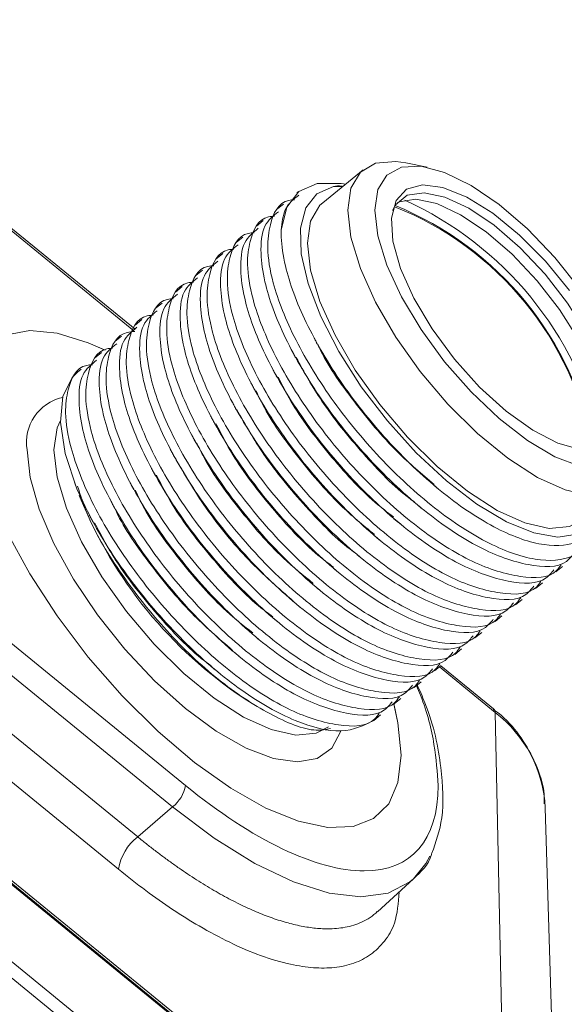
# Model space of a CAD drawing. Header units: millimetres. Extents: x 0 to 420, y 0 to 297.
# Tile 89 of 106: x 385 to 392, y 181 to 193. Entities that reach past the tile are written whole.
import ezdxf

# ---------------------------------------------------------------- set-up
doc = ezdxf.new("R2010")
doc.units = ezdxf.units.MM

msp = doc.modelspace()

# ---------------------------------------------------------------- linework, layer by layer
at = {"color": 8, "linetype": 'Continuous', "lineweight": 15}
for p, q in [((381.47613457, 193.47244727), (386.47497734, 189.39068813)), ((390.48382225, 184.9781984), (391.21340001, 184.38246839))]:
    msp.add_line(p, q, dxfattribs=at)
at = {"color": 7, "linetype": 'Continuous', "lineweight": 15}
for p, q in [((386.49302673, 189.41001866), (381.52213259, 193.4689566)), ((371.57799988, 193.03115587), (391.376993, 176.86446995)), ((391.3800065, 176.82703333), (371.58101338, 192.99371924)), ((371.59033837, 192.96906641), (391.38933149, 176.8023805)), ((391.38933149, 175.7921271), (371.59033837, 191.95881302)), ((371.50195116, 191.81448122), (391.30094428, 175.6477953)), ((389.48275558, 191.50347952), (388.95242705, 191.07044463)), ((390.32498659, 191.5363097), (390.04212855, 191.59403437)), ((377.50001669, 191.30485768), (387.15202432, 183.42359953)), ((389.09537862, 191.28182184), (389.2150704, 191.28490503)), ((388.63103626, 191.21145834), (388.6136138, 191.1972322)), ((377.3324935, 191.02394164), (386.98450113, 183.14268349)), ((388.43681831, 191.05287146), (388.34844691, 190.9807126)), ((388.17165141, 190.83635187), (388.08328528, 190.76419731)), ((376.87408857, 190.63002216), (386.5260962, 182.74876401)), ((387.90648978, 190.61983658), (387.81811838, 190.54767772)), ((387.64132289, 190.40331698), (387.55295675, 190.33116243)), ((376.62284067, 190.20490398), (386.2748483, 182.32364583)), ((387.37615599, 190.18679739), (387.28778985, 190.11464283)), ((387.11099436, 189.9702821), (387.02262295, 189.89812324)), ((386.84582746, 189.7537625), (386.75746133, 189.68160795)), ((386.58066056, 189.53724291), (386.49229443, 189.46508835)), ((386.31549894, 189.32072762), (386.22712753, 189.24856876)), ((386.05033204, 189.10420802), (385.9619659, 189.03205347)), ((385.78516514, 188.88768843), (385.73573216, 188.84732438)), ((385.698232, 187.39365541), (385.70526525, 187.37511769)), ((385.70699327, 187.37575863), (385.72835646, 187.31668702)), ((385.76041967, 187.22988333), (385.77220498, 187.19885663)), ((392.01072355, 186.22497975), (392.09908969, 186.29713431)), ((391.74555665, 186.00846016), (391.83392279, 186.08061472)), ((391.48038975, 185.79194057), (391.56876116, 185.86409942)), ((391.21522813, 185.57542527), (391.30359426, 185.64757983)), ((390.95006123, 185.35890568), (391.03842736, 185.43106024)), ((390.68489433, 185.14238609), (390.77326574, 185.21454495)), ((390.4197327, 184.9258708), (390.50809884, 184.99802535)), ((391.19476583, 184.4292708), (390.50316239, 184.99399324)), ((390.1545658, 184.7093512), (390.24293721, 184.78151006)), ((387.92269525, 184.56519666), (387.99355464, 184.52035301)), ((389.88939891, 184.49283161), (389.97777031, 184.56499047)), ((391.21340001, 184.38246839), (391.376993, 176.86446995)), ((389.62423201, 184.27631201), (389.71260341, 184.34847087)), ((386.98450113, 183.14268349), (386.5260962, 182.74876401)), ((392.0987209, 175.63425567), (391.87206569, 183.12805972)), ((389.6712995, 181.76567063), (390.14407124, 182.19918155)), ((389.65014178, 181.74695509), (389.66638939, 181.77063902))]:
    msp.add_line(p, q, dxfattribs=at)
at = {"color": 7, "linetype": 'Continuous', "lineweight": 15, "flags": 128}
for points in [[(393.08288142, 187.8700879), (393.04135624, 187.58142746), (392.91858774, 187.37320461), (392.71994964, 187.25451122), (392.45411893, 187.23053759), (392.13270707, 187.30233597), (391.76977528, 187.46676467), (391.38117607, 187.71663439), (390.98389461, 188.04103092), (390.5952954, 188.42577543), (390.23235835, 188.85404826), (389.91095175, 189.30713739), (389.64512104, 189.76523426), (389.44647768, 190.20832418), (389.32371444, 190.61703371), (389.28218399, 190.97351246), (389.32371444, 191.2621643), (389.44647768, 191.47039575), (389.64512104, 191.58908484), (389.91095175, 191.61305847), (390.04212855, 191.59403437)], [(389.6357381, 190.97350816), (389.67603049, 191.24309756), (389.79503738, 191.43427554), (389.98718486, 191.53810079), (390.24349039, 191.54971853), (390.55197371, 191.46858842), (390.8982048, 191.29850166), (391.265994, 191.04741318), (391.63815068, 190.72705874), (391.99726817, 190.35242149), (392.32655623, 189.94101786)], [(388.41030794, 190.71185993), (388.48035074, 191.01113607), (388.63939187, 191.21814119), (388.88052979, 191.32386964), (389.19328048, 191.32373351), (389.25545235, 191.31254233)], [(389.09537862, 191.28182184), (388.87692624, 191.18602168), (388.72988642, 191.00183675), (388.660165, 190.73668143), (388.67057, 190.40122212), (388.76068523, 190.00894293), (388.92688079, 189.57563378), (389.16247114, 189.11872373), (389.45798903, 188.65657556), (389.80153853, 188.20779322), (390.179306, 187.79042609), (390.57609224, 187.42125918), (390.97593939, 187.1151421), (391.36276844, 186.88438683), (391.72101665, 186.73827297), (392.03626981, 186.68268636), (392.29585752, 186.71985237), (392.48932736, 186.8482799), (392.6089085, 187.06280433), (392.62726345, 187.13185222)], [(391.35930713, 188.33494134), (391.01152187, 188.6521097), (390.68248669, 189.01855361), (390.38994015, 189.41451562), (390.14965043, 189.81865575), (389.97457242, 190.20918275), (389.87414702, 190.56504135), (389.85379009, 190.8670478), (389.91459219, 191.09892218), (390.05328166, 191.24816584), (390.26237744, 191.30673237), (390.53061052, 191.27146193), (390.84351926, 191.14425324), (391.18423439, 190.93197313), (391.53438514, 190.64606075), (391.87510026, 190.30192525), (392.188009, 189.91812843)], [(392.75584822, 188.31034125), (392.71629867, 188.61888366), (392.59978371, 188.97537666), (392.41257794, 189.36061058), (392.16478082, 189.75380963), (391.86974761, 190.13378038), (391.54338876, 190.48003443), (391.20329003, 190.77391117), (390.86779058, 190.99956279), (390.55497667, 191.14482761), (390.28171758, 191.20186672), (390.06273309, 191.16762009), (389.90984013, 191.04391841), (389.86850461, 190.96919179)], [(392.64978041, 188.22373255), (392.61023086, 188.53227496), (392.4937159, 188.88876796), (392.30651013, 189.27400189), (392.058713, 189.66720094), (391.7636798, 190.04717168), (391.43732094, 190.39342574), (391.09722222, 190.68730247), (390.76172277, 190.91295409), (390.44890886, 191.05821891), (390.17564977, 191.11525803), (389.95666528, 191.08101139), (389.92747858, 191.06709251)], [(392.35198658, 186.90707735), (392.18962112, 186.82147633), (391.92379041, 186.79750271), (391.60237854, 186.86930109), (391.23944676, 187.03372978), (390.85084755, 187.2835995), (390.45356608, 187.60799603), (390.06496687, 187.99274054), (389.70202982, 188.42101337), (389.38062323, 188.8741025), (389.11479251, 189.33219937), (388.91614915, 189.7752893), (388.79338592, 190.18399883), (388.75185547, 190.54047758), (388.79338592, 190.82912941), (388.91614915, 191.03736087), (388.95242705, 191.07044463)], [(392.32655623, 187.61166853), (391.99726817, 187.73802347), (391.63815068, 187.9498544), (391.265994, 188.23726219), (390.8982048, 188.5868035), (390.55197371, 188.98214037), (390.24349039, 189.4047844), (389.98718486, 189.83496998), (389.79503738, 190.25259206), (389.67603049, 190.63811371), (389.6357381, 190.97350816)], [(384.808649, 189.33725267), (385.11002531, 189.39588868), (385.47014906, 189.36059314), (385.87865739, 189.2323825), (386.09922238, 189.13360362)], [(386.08990266, 189.13814685), (385.87865739, 189.2323825), (385.47014906, 189.36059314), (385.11002531, 189.39588868), (384.808649, 189.33725267)], [(385.72835646, 187.31668702), (385.57580594, 187.7814141), (385.51326528, 188.1911092), (385.54346877, 188.52785346), (385.66509404, 188.77691138), (385.73573216, 188.84732438)], [(392.32867937, 187.83145592), (392.03612756, 187.91325059), (391.70709238, 188.08414799), (391.35930713, 188.33494134)], [(389.9804519, 183.82119903), (389.93976966, 183.46416774), (389.81888723, 183.18385342), (389.62128173, 182.98831162), (389.35264299, 182.88317608), (389.02069441, 182.87146514), (388.63499279, 182.95350874), (388.20662276, 183.12696558), (387.74791753, 183.38683183), (387.27206908, 183.72563036), (386.79276458, 184.1336259), (386.3237966, 184.59907455), (385.87865739, 185.1085808), (385.47014906, 185.64749331), (385.11002531, 186.20030925), (384.808649, 186.75111736)], [(384.808649, 186.75111736), (385.11002531, 186.20030925), (385.47014906, 185.64749331), (385.87865739, 185.1085808), (386.3237966, 184.59907455), (386.79276458, 184.1336259), (387.27206908, 183.72563036), (387.74791753, 183.38683183), (388.20662276, 183.12696558), (388.63499279, 182.95350874), (389.02069441, 182.87146514), (389.35264299, 182.88317608), (389.62128173, 182.98831162), (389.81888723, 183.18385342), (389.93976966, 183.46416774), (389.9804519, 183.82119903), (389.9804519, 183.82119903)], [(389.9804519, 183.82119903), (389.93976966, 184.24466344), (389.88398831, 184.49788689)], [(389.88630638, 184.48888862), (389.93976966, 184.24466344), (389.9804519, 183.82119903)], [(390.35615418, 182.49748399), (390.3060047, 182.40070665), (390.14407124, 182.19918155)]]:
    msp.add_lwpolyline(points, dxfattribs=at)
at = {"color": 8, "linetype": 'Continuous', "lineweight": 15, "flags": 128}
for points in [[(385.51242762, 188.21431485), (385.46998047, 188.11543323), (385.42845002, 187.8267814)], [(389.19079382, 184.14159166), (389.18923965, 184.13642191), (389.07103882, 183.91482194), (388.87909153, 183.7783769), (388.6207735, 183.73232889), (388.30601557, 183.77845295), (387.94690861, 183.91497111), (387.55725573, 184.13663847), (387.15202432, 184.43494111), (386.74679817, 184.79841014), (386.35714529, 185.21307775), (385.99803834, 185.66301055), (385.68327513, 186.13091619), (385.4249571, 186.59881864), (385.23300982, 187.04872926), (385.11480898, 187.46336084), (385.07490118, 187.8267814)], [(385.42845002, 187.8267814), (385.46998047, 187.47030265), (385.5927437, 187.06159311), (385.79138707, 186.61850319), (386.05721778, 186.16040632), (386.37862438, 185.70731719), (386.74156143, 185.27904436), (387.13016064, 184.89429985), (387.5274421, 184.56990332), (387.91604131, 184.3200336), (388.27897309, 184.15560491), (388.60038496, 184.08380653), (388.86621567, 184.10778015), (389.02858114, 184.19338117)], [(390.14407124, 182.19918155), (390.09628198, 182.15859814), (389.80994156, 182.01092248), (389.45402723, 181.96132608), (389.03730553, 182.01102501), (388.57003396, 182.15880067), (388.06372387, 182.4010042), (387.53084019, 182.73168116), (386.98450113, 183.14268349)]]:
    msp.add_lwpolyline(points, dxfattribs=at)
at = {"color": 7, "linetype": 'Continuous', "lineweight": 15}
for centre, radius, start, end in [((388.1271118, 186.92691798), 4.58964055, 12.946402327, 65.519706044), ((388.33570805, 187.09724655), 4.21903827, 10.131397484, 68.334719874), ((388.29474709, 187.0671591), 4.27949076, 10.194483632, 67.932384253), ((391.13143091, 189.38007083), 5.78610386, 202.146408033, 236.319658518), ((391.15655621, 184.38694704), 0.05701996, 355.495044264, 47.924473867), ((390.19506972, 183.04763227), 1.67892348, 2.745758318, 52.660429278), ((386.70449429, 183.5000734), 0.45401693, 308.0778893, 350.302965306), ((386.93972636, 182.21750187), 0.67329738, 127.903616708, 170.929598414)]:
    msp.add_arc(centre, radius, start, end, dxfattribs=at)
at = {"color": 8, "linetype": 'Continuous', "lineweight": 15}
msp.add_arc((385.67601392, 187.92301603), 0.6087673, 102.851073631, 189.095536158, dxfattribs=at)
at = {"color": 7, "linetype": 'Continuous', "lineweight": 15}
for points, knots in [([(389.21407995, 191.28409859), (389.210386, 191.28505845), (389.16349136, 191.29724394), (389.12803866, 191.28921673), (389.09537862, 191.28182184)], [0, 0, 0, 0, 0.0787713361, 1, 1, 1, 1]), ([(392.57786208, 186.93403899), (392.57223151, 186.88985785), (392.54339056, 186.66355283), (392.31428185, 186.4199694), (391.83756781, 186.3357606), (391.19326481, 186.53975202), (390.46658692, 186.99805374), (389.73436103, 187.66049217), (389.07728697, 188.449077), (388.56963349, 189.2761784), (388.29403526, 189.97139572), (388.21443678, 190.46996883), (388.2666299, 190.85400862), (388.37877479, 191.0942458), (388.55851062, 191.10814775), (388.58445345, 191.11015434)], [0, 0, 0, 0, 0.0226192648, 0.1158605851, 0.2091024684, 0.3023413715, 0.395582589, 0.4888218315, 0.5820604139, 0.6753016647, 0.7685404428, 0.8355930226, 0.8910293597, 0.9842713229, 1, 1, 1, 1]), ([(388.63851732, 191.16804143), (388.56880148, 191.11591771), (388.43994352, 191.01957581), (388.41963087, 190.80866292), (388.41030794, 190.71185993)], [0, 0, 0, 0, 0.5410285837, 1, 1, 1, 1]), ([(392.07988653, 186.31887046), (392.06140999, 186.29229134), (391.95816913, 186.14377591), (391.55906463, 186.13433845), (390.93167144, 186.31918704), (390.2004624, 186.78261799), (389.46945117, 187.44368251), (388.81204958, 188.23263381), (388.30449168, 189.05964306), (388.02887219, 189.75488612), (387.94927005, 190.25344808), (388.00145969, 190.6374869), (388.11362339, 190.87773874), (388.29334566, 190.89162974), (388.31928655, 190.89363475)], [0, 0, 0, 0, 0.0224712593, 0.1255620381, 0.2286495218, 0.3317395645, 0.4348274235, 0.5379145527, 0.6410046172, 0.7440919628, 0.8182271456, 0.8795190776, 0.9826099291, 1, 1, 1, 1]), ([(388.37335042, 190.95152184), (388.30512021, 190.89811304), (388.16221165, 190.78624802), (388.12916561, 190.43958731), (388.19090397, 189.95898537), (388.43180774, 189.30406575), (388.9159517, 188.48020789), (389.5584719, 187.68113463), (390.28484294, 186.99979823), (391.02006945, 186.50814571), (391.66544659, 186.28640886), (392.09612444, 186.27800065), (392.21947652, 186.43149336), (392.25097639, 186.47069011)], [0, 0, 0, 0, 0.07054535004, 0.14775762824, 0.21159503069, 0.31896522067, 0.42633605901, 0.53370346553, 0.64107275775, 0.74844055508, 0.85580829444, 0.96317840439, 1, 1, 1, 1]), ([(388.1081888, 190.73500655), (388.03995568, 190.68159536), (387.89704099, 190.5697253), (387.86400796, 190.22307539), (387.92573333, 189.74246263), (388.16663977, 189.08754517), (388.65079335, 188.26369552), (389.29330316, 187.46461339), (390.01967508, 186.78327776), (390.75490849, 186.29163105), (391.40028827, 186.0698963), (391.83095253, 186.06147697), (391.95431279, 186.21497635), (391.98581476, 186.25417482)], [0, 0, 0, 0, 0.0705453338, 0.1477576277, 0.2115950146, 0.3189652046, 0.4263360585, 0.533703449, 0.6410727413, 0.7484405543, 0.8558082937, 0.9631783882, 1, 1, 1, 1]), ([(391.81471963, 186.10235087), (391.79624508, 186.07577337), (391.69301527, 185.92726694), (391.29389079, 185.91781309), (390.66651257, 186.10267407), (389.93530174, 186.56610361), (389.20428262, 187.22716144), (388.54688324, 188.01611468), (388.03932426, 188.84312304), (387.76370663, 189.53836763), (387.6841, 190.03692585), (387.73630513, 190.42097743), (387.84844611, 190.66121077), (388.02818208, 190.67511285), (388.05412493, 190.67711945)], [0, 0, 0, 0, 0.02247124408, 0.12556203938, 0.22864950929, 0.33173955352, 0.43482742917, 0.53791455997, 0.64100462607, 0.74409197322, 0.8182271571, 0.87951907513, 0.98260994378, 1, 1, 1, 1]), ([(388.41030794, 190.71185993), (388.40983942, 190.68151677), (388.40765771, 190.54022002), (388.46199714, 190.16498997), (388.70301693, 189.50848912), (389.18757899, 188.68491026), (389.82418119, 187.89407398), (390.53926883, 187.2252946), (391.25026414, 186.75620119), (391.88256387, 186.53682622), (392.35287436, 186.59802415), (392.58953524, 186.83172884), (392.61587652, 187.06806175), (392.62255881, 187.12801499)], [0, 0, 0, 0, 0.018178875, 0.0846522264, 0.1957552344, 0.3068608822, 0.4176830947, 0.5276218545, 0.637592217, 0.7464267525, 0.8552156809, 0.9632709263, 1, 1, 1, 1]), ([(391.549558, 185.88583558), (391.53108146, 185.85925645), (391.42784061, 185.71074102), (391.02873612, 185.70130358), (390.40134289, 185.88615212), (389.67013399, 186.34958321), (388.93912218, 187.01064723), (388.28172274, 187.79960042), (387.77415671, 188.62660282), (387.49853636, 189.32184518), (387.418942, 189.82041364), (387.47113419, 190.20445447), (387.58327938, 190.44469131), (387.7630152, 190.45859327), (387.78895803, 190.46059986)], [0, 0, 0, 0, 0.0224712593, 0.125562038, 0.2286495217, 0.3317395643, 0.4348274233, 0.5379145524, 0.6410046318, 0.7440919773, 0.8182271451, 0.879519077, 0.982609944, 1, 1, 1, 1]), ([(387.8430219, 190.51848695), (387.77479169, 190.46507816), (387.63188313, 190.35321313), (387.59883708, 190.00655243), (387.66057544, 189.52595049), (387.90147921, 188.87103086), (388.38562319, 188.04717302), (389.0281433, 187.24809968), (389.75451469, 186.56676357), (390.4897399, 186.07510998), (391.13512185, 185.85337711), (391.5657856, 185.84495735), (391.68914588, 185.99845675), (391.72064786, 186.03765523)], [0, 0, 0, 0, 0.07054535, 0.1477576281, 0.2115950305, 0.3189652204, 0.4263360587, 0.5337034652, 0.6410727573, 0.7484405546, 0.8558082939, 0.9631783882, 1, 1, 1, 1]), ([(391.2843911, 185.66931598), (391.26591654, 185.64273848), (391.16268667, 185.49423199), (390.76356406, 185.48477974), (390.13617741, 185.66963369), (389.40496661, 186.13306322), (388.67395582, 186.79412809), (388.01655422, 187.58307938), (387.50899594, 188.41008832), (387.23337783, 189.10533252), (387.15377208, 189.60389146), (387.20597426, 189.98794066), (387.31812755, 190.22818393), (387.49785019, 190.24207522), (387.52379113, 190.24408027)], [0, 0, 0, 0, 0.0224712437, 0.1255620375, 0.2286495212, 0.3317395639, 0.4348274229, 0.5379145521, 0.6410046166, 0.7440919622, 0.8182271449, 0.879519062, 0.9826099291, 1, 1, 1, 1]), ([(387.57786027, 190.30197166), (387.50962714, 190.24856047), (387.36671244, 190.13669039), (387.33367953, 189.79004058), (387.39540444, 189.30942743), (387.63631369, 188.65451242), (388.12045575, 187.83065297), (388.76297722, 187.03158077), (389.48934512, 186.35024167), (390.22458303, 185.85859877), (390.86994872, 185.6368523), (391.30062919, 185.62844632), (391.42398113, 185.78193891), (391.45548097, 185.82113563)], [0, 0, 0, 0, 0.070545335, 0.1477576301, 0.2115950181, 0.3189652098, 0.4263360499, 0.5337034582, 0.6410727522, 0.7484405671, 0.8558082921, 0.9631784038, 1, 1, 1, 1]), ([(387.31269337, 190.08545207), (387.24446025, 190.03204088), (387.10154557, 189.92017082), (387.06851254, 189.57352091), (387.13023791, 189.09290815), (387.37114434, 188.43799069), (387.85529793, 187.61414105), (388.49780774, 186.81505891), (389.22417966, 186.13372328), (389.95941307, 185.64207657), (390.60479284, 185.42034182), (391.03545711, 185.41192249), (391.15881736, 185.56542187), (391.19031934, 185.60462034)], [0, 0, 0, 0, 0.0705453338, 0.1477576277, 0.2115950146, 0.3189652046, 0.4263360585, 0.533703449, 0.6410727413, 0.7484405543, 0.8558082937, 0.9631783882, 1, 1, 1, 1]), ([(391.01922421, 185.45279639), (391.0007496, 185.42621884), (390.89751946, 185.27771214), (390.49840476, 185.2682664), (389.87101468, 185.45311748), (389.13980699, 185.91654969), (388.40878702, 186.57760681), (387.75138786, 187.36656024), (387.24382883, 188.19356855), (386.96821121, 188.88881315), (386.88860457, 189.38737137), (386.9408097, 189.77142296), (387.05295069, 190.01165629), (387.23268665, 190.02555837), (387.2586295, 190.02756498)], [0, 0, 0, 0, 0.0224712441, 0.1255620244, 0.2286495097, 0.3317395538, 0.4348274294, 0.5379145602, 0.6410046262, 0.7440919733, 0.8182271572, 0.8795190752, 0.9826099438, 1, 1, 1, 1]), ([(390.75406258, 185.2362811), (390.73558604, 185.20970197), (390.63234518, 185.06118654), (390.23324069, 185.0517491), (389.60584746, 185.23659765), (388.87463857, 185.70002873), (388.14362676, 186.36109275), (387.48622732, 187.15004594), (386.97866129, 187.97704834), (386.70304093, 188.6722907), (386.62344657, 189.17085916), (386.67563877, 189.55489999), (386.78778395, 189.79513683), (386.96751977, 189.80903879), (386.9934626, 189.81104538)], [0, 0, 0, 0, 0.0224712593, 0.125562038, 0.2286495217, 0.3317395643, 0.4348274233, 0.5379145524, 0.6410046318, 0.7440919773, 0.8182271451, 0.879519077, 0.982609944, 1, 1, 1, 1]), ([(387.04752647, 189.86893247), (386.97929626, 189.81552368), (386.8363877, 189.70365865), (386.80334166, 189.35699795), (386.86508002, 188.87639601), (387.10598378, 188.22147638), (387.59012777, 187.39761854), (388.23264788, 186.5985452), (388.95901926, 185.91720909), (389.69424448, 185.4255555), (390.33962642, 185.20382263), (390.77029018, 185.19540287), (390.89365046, 185.34890227), (390.92515244, 185.38810075)], [0, 0, 0, 0, 0.07054535, 0.1477576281, 0.2115950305, 0.3189652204, 0.4263360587, 0.5337034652, 0.6410727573, 0.7484405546, 0.8558082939, 0.9631783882, 1, 1, 1, 1]), ([(390.48889568, 185.0197615), (390.47042113, 184.99318401), (390.36719132, 184.84467757), (389.96806683, 184.83522373), (389.34068862, 185.0200847), (388.60947779, 185.48351425), (387.87845868, 186.14457208), (387.22105927, 186.9335253), (386.71350039, 187.76053374), (386.43788243, 188.45577806), (386.35827665, 188.95433697), (386.41047883, 189.33838618), (386.52263212, 189.57862945), (386.70235476, 189.59252074), (386.72829571, 189.59452579)], [0, 0, 0, 0, 0.0224712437, 0.1255620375, 0.2286495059, 0.3317395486, 0.4348274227, 0.5379145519, 0.6410046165, 0.7440919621, 0.8182271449, 0.879519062, 0.9826099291, 1, 1, 1, 1]), ([(386.78236484, 189.65241718), (386.71413172, 189.59900599), (386.57121702, 189.48713591), (386.53818411, 189.14048611), (386.59990901, 188.65987295), (386.84081827, 188.00495794), (387.32496032, 187.18109849), (387.96748179, 186.38202629), (388.6938497, 185.70068719), (389.42908761, 185.20904429), (390.0744533, 184.98729782), (390.50513377, 184.97889185), (390.62848571, 185.13238443), (390.65998554, 185.17158115)], [0, 0, 0, 0, 0.070545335, 0.1477576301, 0.2115950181, 0.3189652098, 0.4263360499, 0.5337034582, 0.6410727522, 0.7484405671, 0.8558082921, 0.9631784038, 1, 1, 1, 1]), ([(386.51719795, 189.43589759), (386.44896502, 189.38248656), (386.30605075, 189.27061684), (386.27301464, 188.92396433), (386.3347521, 188.44336169), (386.57564584, 187.78843356), (387.05980334, 186.96458726), (387.70231209, 186.16550425), (388.42868429, 185.48416885), (389.16391763, 184.99252208), (389.80929742, 184.77078735), (390.23996169, 184.76236801), (390.36332194, 184.91586739), (390.39482391, 184.95506586)], [0, 0, 0, 0, 0.0705453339, 0.1477576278, 0.2115950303, 0.3189652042, 0.4263360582, 0.5337034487, 0.641072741, 0.7484405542, 0.8558082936, 0.9631783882, 1, 1, 1, 1]), ([(390.22373405, 184.80324621), (390.20525751, 184.77666709), (390.10201665, 184.62815165), (389.70291232, 184.6187144), (389.07551839, 184.80356208), (388.34431204, 185.26699641), (387.61329059, 185.92804841), (386.95589615, 186.71702006), (386.44835081, 187.5439871), (386.17265101, 188.23934077), (386.0932659, 188.73762028), (386.14473215, 189.12266251), (386.26338809, 189.3658435), (386.452634, 189.37855814), (386.487005, 189.38086738)], [0, 0, 0, 0, 0.0223485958, 0.1248766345, 0.2274013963, 0.3299287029, 0.4324538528, 0.5349782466, 0.6375055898, 0.7400302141, 0.8137607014, 0.87471806, 0.9772461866, 1, 1, 1, 1]), ([(388.83996872, 189.29638162), (388.84483872, 189.28707993), (388.85799978, 189.26194233), (388.87134701, 189.23642129), (388.87975535, 189.22034383)], [0, 0, 0, 0, 0.3700311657, 1, 1, 1, 1]), ([(386.25203105, 189.219378), (386.18380084, 189.1659692), (386.04089228, 189.05410417), (386.00784623, 188.70744347), (386.06958459, 188.22684153), (386.31048836, 187.57192191), (386.79463233, 186.74806404), (387.43715253, 185.94899078), (388.16352356, 185.26765438), (388.89875007, 184.77600186), (389.54412722, 184.55426502), (389.97480506, 184.54585681), (390.09815714, 184.69934952), (390.12965702, 184.73854627)], [0, 0, 0, 0, 0.07054535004, 0.14775762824, 0.21159503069, 0.31896522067, 0.42633605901, 0.53370346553, 0.64107275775, 0.74844055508, 0.85580829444, 0.96317840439, 1, 1, 1, 1]), ([(390.41437478, 187.37331019), (390.25155654, 187.51033566), (389.87461345, 187.82756547), (389.35605515, 188.45809499), (388.9987518, 188.96169643), (388.89491833, 189.19804027), (388.88765788, 189.21456638)], [0, 0, 0, 0, 0.2703856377, 0.6259740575, 0.973846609, 1, 1, 1, 1]), ([(389.95856715, 184.58672662), (389.94009061, 184.56014749), (389.83684976, 184.41163206), (389.43774527, 184.40219462), (388.81035204, 184.58704317), (388.07914314, 185.05047425), (387.34813133, 185.71153827), (386.69073189, 186.50049146), (386.18316586, 187.32749386), (385.90754551, 188.02273622), (385.82795115, 188.52130468), (385.88014334, 188.90534551), (385.99228853, 189.14558235), (386.17202435, 189.15948431), (386.19796718, 189.1614909)], [0, 0, 0, 0, 0.0224712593, 0.125562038, 0.2286495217, 0.3317395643, 0.4348274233, 0.5379145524, 0.6410046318, 0.7440919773, 0.8182271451, 0.879519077, 0.982609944, 1, 1, 1, 1]), ([(388.54252787, 189.14106312), (388.55125952, 189.12439372), (388.56872199, 189.09105652), (388.58639244, 189.05731019), (388.59522724, 189.04043783)], [0, 0, 0, 0, 0.5000238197, 1, 1, 1, 1]), ([(390.1561147, 187.14382186), (390.13744976, 187.15696356), (389.90824515, 187.31834309), (389.47234075, 187.77781941), (388.94359109, 188.42203488), (388.71023574, 188.84842868), (388.60563224, 189.03956329)], [0, 0, 0, 0, 0.0305586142, 0.3752584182, 0.7199543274, 1, 1, 1, 1]), ([(389.69340026, 184.37020702), (389.67492571, 184.34362953), (389.5716959, 184.19512309), (389.17257141, 184.18566925), (388.5451932, 184.37053022), (387.81398237, 184.83395977), (387.08296325, 185.4950176), (386.42556386, 186.28397084), (385.91800489, 187.1109792), (385.64238725, 187.80622378), (385.56278062, 188.30478201), (385.61498575, 188.68883359), (385.72712674, 188.92906693), (385.9068627, 188.942969), (385.93280555, 188.94497561)], [0, 0, 0, 0, 0.02247124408, 0.12556203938, 0.22864950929, 0.33173955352, 0.43482742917, 0.53791455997, 0.64100462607, 0.74409197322, 0.8182271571, 0.87951907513, 0.98260994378, 1, 1, 1, 1]), ([(385.98686942, 189.0028627), (385.91863629, 188.94945151), (385.7757216, 188.83758143), (385.74268868, 188.49093163), (385.80441359, 188.01031847), (386.04532284, 187.35540346), (386.5294649, 186.53154401), (387.17198637, 185.73247181), (387.89835427, 185.05113271), (388.63359219, 184.55948981), (389.27895787, 184.33774334), (389.70963834, 184.32933737), (389.83299028, 184.48282995), (389.86449012, 184.52202667)], [0, 0, 0, 0, 0.070545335, 0.1477576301, 0.2115950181, 0.3189652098, 0.4263360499, 0.5337034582, 0.6410727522, 0.7484405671, 0.8558082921, 0.9631784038, 1, 1, 1, 1]), ([(388.29820786, 188.88515981), (388.30683742, 188.86867929), (388.32409651, 188.83571831), (388.34152428, 188.80243885), (388.35023815, 188.78579915)], [0, 0, 0, 0, 0.5000008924, 1, 1, 1, 1]), ([(389.88140681, 186.94716177), (389.80139412, 187.00812527), (389.50796789, 187.23169346), (389.03163402, 187.76248283), (388.58847313, 188.34208592), (388.42274714, 188.67519505), (388.370574, 188.78006302)], [0, 0, 0, 0, 0.1333170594, 0.4889064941, 0.8390997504, 1, 1, 1, 1]), ([(388.01221515, 188.70799812), (388.02095032, 188.69132012), (388.03841982, 188.65796569), (388.05609728, 188.62420217), (388.06493559, 188.60732121)], [0, 0, 0, 0, 0.5000236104, 1, 1, 1, 1]), ([(389.63225045, 186.71489369), (389.4813951, 186.83929306), (389.11629147, 187.14036732), (388.59926461, 187.75545199), (388.21980496, 188.28725118), (388.10065633, 188.55426722), (388.08015587, 188.60020943)], [0, 0, 0, 0, 0.2440164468, 0.5905742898, 0.9295550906, 1, 1, 1, 1]), ([(387.76642, 188.45484342), (387.77472616, 188.43896812), (387.7913374, 188.40721961), (387.80820482, 188.37499595), (387.81663797, 188.35888517)], [0, 0, 0, 0, 0.5000327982, 1, 1, 1, 1]), ([(387.4823397, 188.27409866), (387.49104192, 188.25747912), (387.50844543, 188.22424181), (387.52607298, 188.19058198), (387.53488629, 188.17375295)], [0, 0, 0, 0, 0.500026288, 1, 1, 1, 1]), ([(389.3536229, 186.4936532), (389.35326992, 186.49389834), (389.14362533, 186.63949355), (388.72220453, 187.08001878), (388.18161566, 187.72397064), (387.93696269, 188.15964156), (387.82521485, 188.35863885)], [0, 0, 0, 0, 0.0005918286, 0.3515043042, 0.7037927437, 1, 1, 1, 1]), ([(389.09505725, 186.2886899), (389.02820962, 186.33856065), (388.74848414, 186.54724596), (388.27882375, 187.06167411), (387.80877535, 187.66803609), (387.62300567, 188.03358886), (387.55416847, 188.16904493)], [0, 0, 0, 0, 0.10887735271, 0.45559979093, 0.79827177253, 1, 1, 1, 1]), ([(387.2350378, 188.02378288), (387.24369541, 188.00725121), (387.26101036, 187.97418833), (387.27849465, 187.94080143), (387.28723667, 187.92410822)], [0, 0, 0, 0, 0.5000071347, 1, 1, 1, 1]), ([(388.82734574, 186.07547816), (388.69609477, 186.18163291), (388.35058419, 186.46107915), (387.84507697, 187.05283478), (387.45468207, 187.58908365), (387.32768796, 187.86464307), (387.3034158, 187.91731028)], [0, 0, 0, 0, 0.2170291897, 0.5713167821, 0.9180665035, 1, 1, 1, 1]), ([(386.95194796, 187.84117561), (386.96065987, 187.82454418), (386.9780829, 187.79128282), (386.99571902, 187.75760403), (387.00453669, 187.74076538)], [0, 0, 0, 0, 0.5000223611, 1, 1, 1, 1]), ([(388.57039221, 185.83806267), (388.37206956, 186.01237096), (387.96211992, 186.3726809), (387.4039138, 187.05236181), (387.13620076, 187.5154548), (387.0049845, 187.74243415)], [0, 0, 0, 0, 0.323322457, 0.6683348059, 1, 1, 1, 1]), ([(386.70328682, 187.59341057), (386.71161976, 187.57749011), (386.72828455, 187.54565129), (386.74520027, 187.51332867), (386.75365757, 187.49716843)], [0, 0, 0, 0, 0.5000329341, 1, 1, 1, 1]), ([(388.29712785, 185.63837013), (388.24726017, 185.67485074), (387.98517243, 185.8665805), (387.52735701, 186.36157894), (387.04408253, 186.9720879), (386.84738263, 187.34866818), (386.77184394, 187.49328637)], [0, 0, 0, 0, 0.0825720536, 0.4339708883, 0.7826277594, 1, 1, 1, 1]), ([(386.42243076, 187.40659221), (386.4311024, 187.39003046), (386.44844537, 187.35690752), (386.46602106, 187.32335699), (386.47480875, 187.30658202)], [0, 0, 0, 0, 0.5000087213, 1, 1, 1, 1]), ([(390.41062898, 187.36258799), (390.4252536, 187.35067008), (390.44588693, 187.33385554), (390.46676347, 187.31684423), (390.472843, 187.31189031)], [0, 0, 0, 0, 0.7087863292, 1, 1, 1, 1]), ([(385.72835646, 187.31668702), (385.80101803, 187.1614579), (385.99588657, 186.74515437), (386.47695425, 186.02580771), (387.15539137, 185.26009069), (387.89468641, 184.63594798), (388.60641855, 184.23600789), (389.22952794, 184.08066625), (389.49252148, 184.2118791), (389.62356293, 184.27725835)], [0, 0, 0, 0, 0.09025387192, 0.24204870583, 0.39384644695, 0.5456485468, 0.6974454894, 0.84924655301, 1, 1, 1, 1]), ([(389.05656138, 184.16882078), (388.99611313, 184.15760588), (388.78736964, 184.11887794), (388.26636448, 184.33498897), (387.58372988, 184.7840147), (386.89602531, 185.43478465), (386.30391861, 186.18472448), (385.89206568, 186.86361735), (385.77818923, 187.22252385), (385.73676475, 187.35308215)], [0, 0, 0, 0, 0.0691981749, 0.2389592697, 0.406822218, 0.5747601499, 0.7401351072, 0.9054697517, 1, 1, 1, 1]), ([(388.03449503, 185.42477065), (387.91875768, 185.51650561), (387.58891861, 185.77794044), (387.09029436, 186.35073663), (386.67636084, 186.91313509), (386.5327154, 187.21857056), (386.49465465, 187.29949971)], [0, 0, 0, 0, 0.188099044, 0.5360621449, 0.877073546, 1, 1, 1, 1]), ([(386.17200472, 187.16217368), (386.18068684, 187.14559087), (386.19805059, 187.11242621), (386.21558444, 187.07894896), (386.22435111, 187.06221081)], [0, 0, 0, 0, 0.5000144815, 1, 1, 1, 1]), ([(390.15803765, 187.1357656), (390.17249421, 187.12398808), (390.20140811, 187.10043241), (390.23057257, 187.07665494), (390.24515519, 187.06476589)], [0, 0, 0, 0, 0.499986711, 1, 1, 1, 1]), ([(385.89196525, 186.97381111), (385.90064674, 186.95723441), (385.91800844, 186.92408346), (385.93559, 186.89051219), (385.94438013, 186.8737278)], [0, 0, 0, 0, 0.50003685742, 1, 1, 1, 1]), ([(387.77184641, 185.19615167), (387.58939849, 185.35263126), (387.19307142, 185.69254798), (386.66535328, 186.34623687), (386.32235933, 186.83646718), (386.22779358, 187.05635694), (386.22712226, 187.05791794)], [0, 0, 0, 0, 0.3004496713, 0.6526593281, 0.9975342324, 1, 1, 1, 1]), ([(387.50029426, 184.98619214), (387.46697892, 185.0101078), (387.22224267, 185.18579351), (386.77590828, 185.6620649), (386.26720979, 186.29392057), (386.05053266, 186.69953753), (385.95868898, 186.87146778)], [0, 0, 0, 0, 0.0545909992, 0.4010283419, 0.7461118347, 1, 1, 1, 1]), ([(389.88102222, 186.92896376), (389.89564646, 186.91704682), (389.92489555, 186.89321244), (389.95449048, 186.86909136), (389.96928826, 186.85703057)], [0, 0, 0, 0, 0.4999893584, 1, 1, 1, 1]), ([(389.62920007, 186.701509), (389.643375, 186.68996108), (389.67172479, 186.66686531), (389.70024866, 186.64361449), (389.71451056, 186.63198911)], [0, 0, 0, 0, 0.50000129, 1, 1, 1, 1]), ([(389.35471872, 186.49261649), (389.36937686, 186.48067438), (389.39869417, 186.45678931), (389.42835084, 186.43260994), (389.44317968, 186.42051983)], [0, 0, 0, 0, 0.49998252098, 1, 1, 1, 1]), ([(389.09545765, 186.27126598), (389.10987223, 186.25951844), (389.13870281, 186.23602221), (389.16778199, 186.21232297), (389.1823223, 186.20047276)], [0, 0, 0, 0, 0.4999754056, 1, 1, 1, 1]), ([(388.82473263, 186.05929769), (388.83938445, 186.04736038), (388.8686884, 186.02348551), (388.89832331, 185.99932749), (388.91314092, 185.98724835)], [0, 0, 0, 0, 0.4999946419, 1, 1, 1, 1]), ([(388.56669909, 185.83693625), (388.58080474, 185.82544419), (388.60901628, 185.80245987), (388.63739039, 185.77933851), (388.65157758, 185.76777772)], [0, 0, 0, 0, 0.4999955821, 1, 1, 1, 1]), ([(388.29807615, 185.62325154), (388.31275292, 185.61128992), (388.34210644, 185.58736668), (388.3717866, 185.56317673), (388.38662668, 185.55108175)], [0, 0, 0, 0, 0.49999995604, 1, 1, 1, 1]), ([(388.03266691, 185.40693844), (388.04703301, 185.39523013), (388.07576587, 185.37181297), (388.10476014, 185.34818665), (388.11925761, 185.33637322)], [0, 0, 0, 0, 0.4999884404, 1, 1, 1, 1]), ([(387.76784772, 185.19013062), (387.78251764, 185.17817639), (387.81185815, 185.15426735), (387.84152322, 185.13008901), (387.85635611, 185.11799955)], [0, 0, 0, 0, 0.4999882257, 1, 1, 1, 1]), ([(387.50189057, 184.9742649), (387.51624587, 184.96256721), (387.54495781, 184.93917071), (387.57391329, 184.91557535), (387.58839171, 184.90377711)], [0, 0, 0, 0, 0.4999764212, 1, 1, 1, 1]), ([(390.38397637, 182.53360184), (390.43736213, 182.68092855), (390.55217205, 182.99776525), (390.51720546, 183.67018514), (390.40157482, 184.27513572), (390.22489182, 184.66991712), (390.18857304, 184.75106798)], [0, 0, 0, 0, 0.26696582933, 0.57412920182, 0.91245842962, 1, 1, 1, 1]), ([(391.85923724, 183.18386686), (391.85947912, 183.22369458), (391.86056986, 183.40329012), (391.76150331, 183.70200909), (391.56680143, 184.05005248), (391.37013298, 184.28967857), (391.22504119, 184.39689059), (391.18859659, 184.42382043)], [0, 0, 0, 0, 0.0846689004, 0.3817983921, 0.6483694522, 0.9116763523, 1, 1, 1, 1]), ([(390.4679239, 183.42315639), (390.4679239, 182.70520224), (390.11855376, 182.30187442), (388.87488594, 182.30203946), (388.03143182, 182.70552556), (387.15202587, 183.42359641)], [0, 0, 0, 0, 0.5, 0.5, 1, 1, 1, 1]), ([(390.14367611, 182.19882461), (390.24119989, 182.2885561), (390.34218423, 182.38147164), (390.38259167, 182.52856132), (390.38397637, 182.53360184)], [0, 0, 0, 0, 0.9657316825, 1, 1, 1, 1])]:
    msp.add_open_spline(points, degree=3, knots=knots, dxfattribs=at)
at = {"color": 8, "linetype": 'Continuous', "lineweight": 15}
for points, knots in [([(390.18357337, 184.73303715), (390.20117554, 184.69175476), (390.31967251, 184.41384372), (390.42945186, 183.95750174), (390.4553499, 183.59778665), (390.46792235, 183.42315951)], [0, 0, 0, 0, 0.0823726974, 0.5545290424, 1, 1, 1, 1]), ([(386.52609819, 182.74876349), (386.56405808, 182.7180458), (386.64016808, 182.65645648), (386.75440558, 182.56770449), (386.86890237, 182.48149055), (386.9835248, 182.39822694), (387.09814449, 182.31798086), (387.21262756, 182.24091159), (387.32683771, 182.16715215), (387.44063551, 182.09684091), (387.5538788, 182.03011272), (387.66642275, 181.96710098), (387.77812005, 181.9079367), (387.8888211, 181.85274842), (387.99837413, 181.80166187), (388.10662545, 181.75479964), (388.21341963, 181.71228096), (388.3185997, 181.67422134), (388.42200741, 181.64073229), (388.5234834, 181.61192098), (388.62286752, 181.58789002), (388.71999897, 181.56873693), (388.81471686, 181.55455444), (388.90685941, 181.54542808), (389.00475904, 181.54106526), (389.10968962, 181.5434502), (389.22201953, 181.55577269), (389.33464903, 181.57990707), (389.44545045, 181.61832569), (389.55339645, 181.67200352), (389.61729615, 181.72150992), (389.65014162, 181.74695699)], [0, 0, 0, 0, 0.0290082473, 0.0581618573, 0.0874608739, 0.1169053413, 0.1464953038, 0.1762308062, 0.2061118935, 0.2361386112, 0.2663110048, 0.2966291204, 0.3270930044, 0.3577027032, 0.3884582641, 0.4193597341, 0.450407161, 0.4816005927, 0.5129400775, 0.5444256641, 0.5760574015, 0.607835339, 0.6397595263, 0.6718300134, 0.7040468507, 0.7455885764, 0.7902433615, 0.8380115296, 0.8888934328, 0.9428894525, 1, 1, 1, 1]), ([(386.2748483, 182.32364583), (386.39430157, 182.22863692), (386.63268633, 182.03903409), (386.98661809, 181.79147082), (387.356054, 181.56002442), (387.74422884, 181.35208717), (388.14871739, 181.17979064), (388.51599271, 181.07187165), (388.83737426, 181.02396395), (389.11667415, 181.02716795), (389.36871635, 181.08266184), (389.5913804, 181.19697369), (389.76889973, 181.37365356), (389.92360784, 181.62315627), (389.94451238, 181.88137728), (389.95630176, 182.02700436)], [0, 0, 0, 0, 0.0640919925, 0.1279040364, 0.1920157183, 0.2685579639, 0.3497174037, 0.4353392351, 0.5062786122, 0.5772528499, 0.6542207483, 0.7312235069, 0.812811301, 0.8944325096, 1, 1, 1, 1])]:
    msp.add_open_spline(points, degree=3, knots=knots, dxfattribs=at)

doc.saveas('drawing.dxf')
